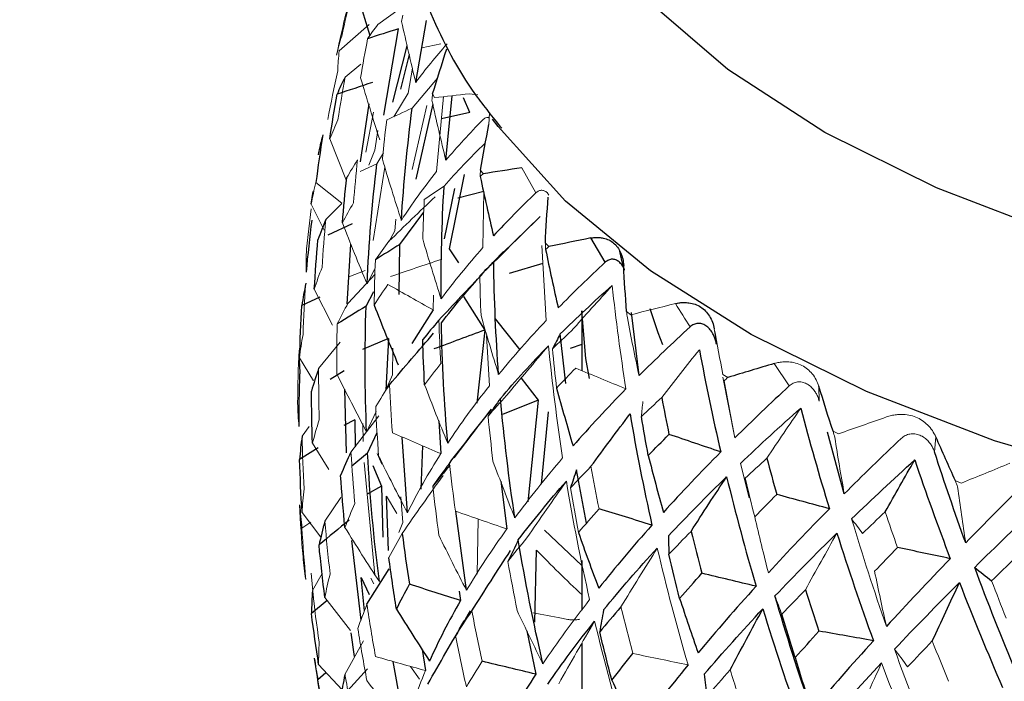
# Paper-space layout '_Trimetric' of a CAD drawing. Header units: millimetres. Extents: x -116 to 78, y -13 to 277.
# Tile 6 of 15: x -27 to -11, y 121 to 132. Entities that reach past the tile are written whole.
import ezdxf

# ---------------------------------------------------------------- set-up
doc = ezdxf.new("R2010")
doc.units = ezdxf.units.MM

psp = doc.layouts.new('_Trimetric')

# ---------------------------------------------------------------- linework, layer by layer
at = {"color": 7, "linetype": 'Continuous', "lineweight": 25}
for p, q in [((-21.536, 132.328), (-21.34, 131.687)), ((-20.607, 130.939), (-20.434, 131.93)), ((-21.115, 130.414), (-20.883, 131.796)), ((-20.973, 130.623), (-20.743, 131.524)), ((-20.711, 131.386), (-20.851, 130.832)), ((-20.126, 129.694), (-20.022, 130.727)), ((-19.741, 130.459), (-19.844, 130.695)), ((-21.49, 129.668), (-21.351, 130.599)), ((-20.335, 130.598), (-20.606, 129.395)), ((-19.741, 130.459), (-20.194, 130.355)), ((-20.065, 128.282), (-19.829, 129.468)), ((-19.988, 129.244), (-20.153, 128.439)), ((-22.277, 128.993), (-22.249, 129.195)), ((-19.518, 129.198), (-19.933, 129.089)), ((-20.859, 128.351), (-20.479, 128.865)), ((-19.23, 128.199), (-18.616, 128.796)), ((-21.622, 128.679), (-22.012, 128.498)), ((-17.577, 128.066), (-17.809, 128.453)), ((-21.701, 127.394), (-21.642, 128.356)), ((-20.871, 127.55), (-20.859, 128.351)), ((-19.92, 128.056), (-20.065, 128.282)), ((-19.202, 128.236), (-19.508, 127.923)), ((-18.573, 128.045), (-19.111, 127.886)), ((-22.142, 127.51), (-22.426, 127.373)), ((-21.4, 127.364), (-21.277, 127.598)), ((-19.844, 127.517), (-19.505, 126.982)), ((-20.329, 127.305), (-20.672, 126.766)), ((-17.95, 127.289), (-17.95, 126.332)), ((-17.037, 126.254), (-17.16, 127.263)), ((-18.937, 126.664), (-19.334, 127.161)), ((-19.505, 126.982), (-19.631, 125.814)), ((-18.206, 126.13), (-18.296, 126.92)), ((-21.042, 126.849), (-21.457, 126.672)), ((-21.042, 126.849), (-21.087, 126.023)), ((-17.95, 126.749), (-18.136, 126.688)), ((-21.751, 126.333), (-21.977, 126.192)), ((-18.921, 126.214), (-18.648, 125.864)), ((-21.715, 125.019), (-21.743, 126.039)), ((-18.648, 125.864), (-19.22, 125.633)), ((-18.648, 125.864), (-18.817, 124.238)), ((-18.594, 124.517), (-18.487, 125.674)), ((-21.582, 125.546), (-21.754, 125.455)), ((-21.582, 125.546), (-21.577, 125.116)), ((-20.237, 125.53), (-20.205, 125.007)), ((-21.377, 125.015), (-21.226, 125.344)), ((-19.623, 125.43), (-20, 124.941)), ((-13.757, 124.365), (-14.023, 125.35)), ((-20.74, 124.063), (-20.823, 125.273)), ((-20.499, 125.133), (-20.526, 124.441)), ((-22.166, 125.102), (-22.463, 124.912)), ((-21.377, 125.015), (-21.626, 124.809)), ((-21.293, 124.818), (-21.155, 124.487)), ((-17.876, 123.897), (-18.035, 124.751)), ((-19.249, 124.568), (-19.15, 123.804)), ((-21.155, 124.487), (-21.382, 124.36)), ((-21.155, 124.487), (-21.132, 123.675)), ((-21.042, 123.462), (-21.073, 124.327)), ((-19.796, 122.824), (-19.965, 124.086)), ((-17.95, 123.22), (-18.551, 123.785)), ((-21.632, 123.619), (-21.483, 122.345)), ((-18.705, 122.312), (-18.677, 123.467)), ((-17.95, 123.301), (-17.95, 122.505)), ((-21.387, 122.6), (-21.032, 123.167)), ((-21.425, 122.498), (-21.48, 123.026)), ((-21.48, 123.026), (-21.35, 122.759)), ((-19.911, 122.808), (-19.89, 122.663)), ((-22.023, 122.66), (-22.273, 122.451)), ((-21.645, 122.146), (-21.591, 121.768)), ((-18.829, 122.178), (-18.686, 121.484)), ((-20.505, 121.88), (-20.451, 121.54)), ((-17.95, 121.978), (-17.95, 119.409)), ((-20.972, 121.687), (-20.776, 120.609)), ((-22.042, 121.504), (-22.171, 121.394))]:
    psp.add_line(p, q, dxfattribs=at)
at = {"color": 144, "linetype": 'Continuous', "lineweight": 18}
for p, q in [((-21.215, 131.862), (-20.871, 132.109)), ((-21.83, 131.441), (-21.351, 131.863)), ((-20.206, 131.555), (-20.51, 131.494)), ((-21.736, 131.024), (-21.485, 131.228)), ((-20.66, 131.169), (-20.728, 130.768)), ((-20.664, 130.527), (-20.259, 131.005)), ((-20.728, 130.768), (-20.957, 130.39)), ((-20.337, 130.755), (-20.307, 130.696)), ((-20.161, 130.712), (-20.274, 129.515)), ((-19.748, 130.757), (-19.614, 130.738)), ((-20.664, 129.545), (-20.431, 130.57)), ((-21.282, 130.462), (-21.403, 129.823)), ((-19.427, 130.455), (-19.437, 130.265)), ((-21.211, 130.171), (-21.262, 129.857)), ((-21.981, 130.035), (-21.715, 129.364)), ((-21.262, 129.857), (-21.355, 129.619)), ((-21.228, 129.638), (-21.121, 129.813)), ((-21.228, 129.638), (-21.497, 129.515)), ((-21.101, 129.583), (-21.29, 128.413)), ((-18.686, 129.174), (-18.911, 129.575)), ((-19.573, 129.535), (-19.53, 129.479)), ((-21.789, 129.007), (-22.203, 129.338)), ((-19.518, 129.198), (-19.534, 128.299)), ((-22.277, 128.92), (-22.354, 128.278)), ((-22.277, 128.993), (-22.073, 128.576)), ((-22.045, 128.75), (-21.789, 129.004)), ((-20.925, 128.754), (-20.942, 128.567)), ((-20.942, 128.567), (-21.035, 128.39)), ((-18.589, 128.335), (-18.521, 127.135)), ((-18.535, 128.37), (-18.479, 128.317)), ((-21.687, 127.413), (-21.255, 127.876)), ((-21.416, 127.934), (-21.674, 127.832)), ((-21.267, 127.947), (-21.386, 127.72)), ((-22.228, 127.633), (-21.94, 127.059)), ((-20.325, 127.539), (-20.329, 127.305)), ((-17.236, 127.277), (-17.169, 127.227)), ((-19.474, 126.897), (-19.43, 126.09)), ((-22.159, 126.369), (-21.813, 126.79)), ((-20.973, 126.693), (-20.977, 126.266)), ((-22.464, 126.538), (-22.239, 126.17)), ((-14.637, 126.089), (-14.875, 126.448)), ((-20.977, 126.266), (-21.087, 126.023)), ((-15.696, 126.271), (-15.617, 126.225)), ((-15.506, 125.259), (-15.697, 126.231)), ((-14.162, 126.083), (-14.157, 125.844)), ((-21.643, 125.031), (-21.196, 125.614)), ((-21.242, 125.681), (-21.392, 125.351)), ((-21.45, 125.487), (-21.447, 125.199)), ((-22.424, 125.287), (-22.313, 125.443)), ((-13.935, 125.365), (-13.847, 125.325)), ((-22.258, 125.172), (-21.996, 124.755)), ((-12.292, 125.275), (-12.314, 125.034)), ((-21.151, 124.837), (-21.224, 125.012)), ((-21.43, 124.866), (-21.259, 123.073)), ((-15.275, 124.302), (-15.415, 124.852)), ((-11.979, 124.573), (-11.882, 124.538)), ((-22.06, 123.927), (-21.806, 124.306)), ((-21.073, 124.327), (-20.908, 124.053)), ((-20.846, 124.316), (-20.815, 123.907)), ((-22.424, 124.068), (-22.123, 123.67)), ((-22.282, 123.912), (-22.426, 123.817)), ((-20.815, 123.907), (-20.878, 123.748)), ((-19.627, 123.08), (-19.607, 123.962)), ((-22.277, 123.098), (-22.234, 122.637)), ((-22.258, 122.821), (-22.102, 123.091)), ((-21.277, 122.926), (-21.323, 123.018)), ((-22.06, 122.708), (-21.65, 122.181)), ((-21.739, 121.477), (-21.444, 122.018)), ((-22.159, 121.637), (-21.784, 121.234)), ((-20.69, 121.608), (-20.548, 121.401))]:
    psp.add_line(p, q, dxfattribs=at)
at = {"color": 8, "linetype": 'Continuous', "lineweight": 25, "flags": 128}
psp.add_lwpolyline([(-0.919, 126.944), (-3.388, 127.089), (-5.8, 127.399), (-8.112, 127.869), (-10.285, 128.49), (-12.282, 129.252), (-14.069, 130.141), (-15.616, 131.144), (-16.895, 132.241), (-17.885, 133.415), (-18.569, 134.646), (-18.935, 135.912), (-18.978, 137.192), (-18.695, 138.463), (-18.093, 139.705), (-17.181, 140.896), (-15.976, 142.015), (-14.497, 143.044), (-12.769, 143.964), (-11.5, 144.508)], dxfattribs=at)
at = {"color": 7, "linetype": 'Continuous', "lineweight": 25, "flags": 128}
for points in [[(19.707, 130.83), (18.882, 129.737), (17.687, 128.576), (16.223, 127.498), (14.514, 126.522), (12.585, 125.661), (10.465, 124.929), (8.186, 124.337), (5.783, 123.893), (3.293, 123.604), (0.753, 123.476), (-1.799, 123.509), (-4.324, 123.704), (-6.783, 124.056), (-9.139, 124.562), (-11.356, 125.213), (-13.402, 126), (-15.244, 126.91), (-16.855, 127.929), (-18.211, 129.043), (-19.291, 130.235), (-19.38, 130.354)], [(-17.827, 126.207), (-17.889, 126.526), (-17.95, 127.289)], [(-16.655, 126.747), (-16.733, 126.94), (-16.861, 127.322)]]:
    psp.add_lwpolyline(points, dxfattribs=at)
at = {"color": 7, "linetype": 'Continuous', "lineweight": 25}
for points, knots in [([(11.5, 208.463), (11.496, 209.355), (11.485, 211.956), (11.356, 216.173), (11.065, 221.069), (10.625, 225.834), (10.033, 230.463), (9.287, 234.947), (8.382, 239.277), (7.313, 243.445), (6.076, 247.44), (4.666, 251.247), (3.08, 254.849), (1.319, 258.225), (-0.612, 261.351), (-2.704, 264.208), (-4.943, 266.777), (-7.31, 269.047), (-9.789, 271.015), (-12.364, 272.682), (-15.022, 274.052), (-17.749, 275.129), (-20.536, 275.921), (-23.372, 276.43), (-26.247, 276.662), (-29.154, 276.619), (-32.092, 276.302), (-35.062, 275.712), (-38.063, 274.844), (-41.097, 273.691), (-44.161, 272.248), (-47.249, 270.511), (-50.351, 268.48), (-53.451, 266.161), (-56.536, 263.564), (-59.592, 260.705), (-62.605, 257.6), (-65.569, 254.264), (-68.478, 250.712), (-71.327, 246.955), (-74.115, 243.004), (-76.838, 238.869), (-79.495, 234.559), (-82.081, 230.085), (-84.594, 225.456), (-87.03, 220.682), (-89.386, 215.773), (-91.658, 210.741), (-93.843, 205.596), (-95.936, 200.348), (-97.934, 195.01), (-99.833, 189.594), (-101.629, 184.11), (-103.318, 178.571), (-104.897, 172.99), (-106.363, 167.378), (-107.712, 161.748), (-108.942, 156.112), (-110.049, 150.483), (-111.03, 144.873), (-111.883, 139.294), (-112.607, 133.758), (-113.197, 128.276), (-113.654, 122.859), (-113.971, 117.521), (-114.145, 112.646), (-114.164, 109.593), (-114.173, 108.251)], [0, 0, 0, 0, 0.008357, 0.024351, 0.040391, 0.056493, 0.072663, 0.088907, 0.105229, 0.121625, 0.138087, 0.15459, 0.171076, 0.187465, 0.203656, 0.219542, 0.235026, 0.250055, 0.264621, 0.278764, 0.292556, 0.306084, 0.319448, 0.332747, 0.346051, 0.359456, 0.373056, 0.386937, 0.401173, 0.415815, 0.430883, 0.446361, 0.462191, 0.47829, 0.494564, 0.510925, 0.5273, 0.543641, 0.559927, 0.576147, 0.592301, 0.608391, 0.624421, 0.640397, 0.656326, 0.672213, 0.688063, 0.703882, 0.719674, 0.735444, 0.751196, 0.766933, 0.782659, 0.798378, 0.814093, 0.829806, 0.845521, 0.861239, 0.876965, 0.892701, 0.908451, 0.924219, 0.940008, 0.955823, 0.971669, 0.98755, 1, 1, 1, 1]), ([(-91.173, 108.251), (-91.17, 109.039), (-91.16, 111.315), (-91.049, 115.186), (-90.801, 119.894), (-90.426, 124.72), (-89.927, 129.647), (-89.304, 134.66), (-88.558, 139.744), (-87.69, 144.882), (-86.702, 150.059), (-85.597, 155.259), (-84.379, 160.467), (-83.049, 165.666), (-81.613, 170.84), (-80.074, 175.975), (-78.437, 181.054), (-76.708, 186.063), (-74.892, 190.986), (-72.995, 195.808), (-71.023, 200.514), (-68.983, 205.092), (-66.883, 209.526), (-64.729, 213.803), (-62.53, 217.911), (-60.294, 221.836), (-58.031, 225.567), (-55.751, 229.092), (-53.462, 232.401), (-51.176, 235.484), (-48.905, 238.332), (-46.661, 240.938), (-44.456, 243.296), (-42.304, 245.402), (-40.219, 247.254), (-38.215, 248.852), (-36.308, 250.2), (-34.51, 251.303), (-32.837, 252.172), (-31.301, 252.821), (-29.909, 253.269), (-28.66, 253.537), (-27.543, 253.649), (-26.52, 253.621), (-25.516, 253.444), (-24.56, 253.103), (-23.584, 252.56), (-22.669, 251.883), (-21.711, 250.994), (-20.707, 249.855), (-19.669, 248.432), (-18.647, 246.765), (-17.652, 244.847), (-16.695, 242.675), (-15.787, 240.25), (-14.942, 237.575), (-14.17, 234.655), (-13.48, 231.498), (-12.881, 228.111), (-12.381, 224.505), (-11.985, 220.693), (-11.702, 216.683), (-11.531, 212.609), (-11.51, 209.809), (-11.5, 208.463)], [0, 0, 0, 0, 0.008581, 0.024786, 0.041032, 0.057322, 0.073651, 0.090014, 0.106404, 0.122817, 0.13925, 0.155697, 0.172155, 0.188621, 0.20509, 0.221558, 0.238022, 0.254477, 0.27092, 0.287347, 0.303753, 0.320135, 0.336488, 0.352806, 0.369085, 0.385317, 0.401497, 0.417617, 0.43367, 0.449649, 0.465546, 0.481352, 0.497063, 0.512674, 0.528184, 0.5436, 0.558935, 0.574221, 0.589502, 0.604839, 0.620349, 0.636224, 0.652781, 0.67057, 0.690638, 0.714867, 0.733133, 0.749702, 0.765277, 0.781797, 0.797659, 0.813182, 0.828561, 0.843906, 0.859268, 0.874687, 0.890189, 0.905785, 0.921477, 0.937265, 0.953144, 0.969106, 0.985144, 1, 1, 1, 1]), ([(-11.5, 144.907), (-11.754, 144.822), (-12.707, 144.502), (-14.2, 143.807), (-15.948, 142.826), (-17.478, 141.708), (-18.773, 140.471), (-19.797, 139.13), (-20.524, 137.714), (-20.939, 136.259), (-21.045, 134.807), (-20.863, 133.387), (-20.394, 132.024), (-19.846, 130.957), (-19.377, 130.384), (-19.233, 130.208)], [0, 0, 0, 0, 0.032048, 0.120559, 0.209577, 0.29905, 0.388541, 0.47707, 0.563379, 0.646615, 0.727054, 0.805985, 0.884759, 0.964817, 1, 1, 1, 1]), ([(-17.809, 128.453), (-17.787, 128.456), (-17.741, 128.464), (-17.674, 128.463), (-17.599, 128.452), (-17.519, 128.426), (-17.442, 128.376), (-17.378, 128.308), (-17.329, 128.222), (-17.295, 128.124), (-17.287, 128.049), (-17.283, 128.012)], [0, 0, 0, 0, 0.081752, 0.164931, 0.250654, 0.376507, 0.500448, 0.624254, 0.749972, 0.877224, 1, 1, 1, 1]), ([(-17.278, 127.965), (-17.287, 128), (-17.312, 128.097), (-17.335, 128.2), (-17.349, 128.265)], [0, 0, 0, 0, 0.366579, 1, 1, 1, 1]), ([(-17.266, 127.943), (-17.267, 127.944), (-17.277, 127.974), (-17.307, 128.02), (-17.355, 128.074), (-17.409, 128.107), (-17.467, 128.117), (-17.524, 128.106), (-17.559, 128.079), (-17.577, 128.066)], [0, 0, 0, 0, 0.007393, 0.172301, 0.337928, 0.503696, 0.668881, 0.835283, 1, 1, 1, 1]), ([(-16.457, 127.405), (-16.433, 127.41), (-16.384, 127.421), (-16.312, 127.424), (-16.229, 127.418), (-16.139, 127.397), (-16.05, 127.352), (-15.972, 127.288), (-15.909, 127.206), (-15.86, 127.11), (-15.843, 127.036), (-15.834, 127)], [0, 0, 0, 0, 0.081752, 0.164931, 0.250654, 0.376507, 0.500448, 0.624254, 0.749972, 0.877224, 1, 1, 1, 1]), ([(-15.8, 126.759), (-15.804, 126.78), (-15.813, 126.822), (-15.835, 126.881), (-15.866, 126.944), (-15.911, 127.005), (-15.969, 127.055), (-16.033, 127.085), (-16.099, 127.091), (-16.164, 127.077), (-16.202, 127.047), (-16.221, 127.033)], [0, 0, 0, 0, 0.083196, 0.165851, 0.250211, 0.374779, 0.499889, 0.625105, 0.749882, 0.875577, 1, 1, 1, 1])]:
    psp.add_open_spline(points, degree=3, knots=knots, dxfattribs=at)
at = {"color": 144, "linetype": 'Continuous', "lineweight": 18}
for points in [[(-21.631, 132.35), (-21.687, 132.125), (-21.74, 131.901), (-21.79, 131.676)], [(-21.874, 131.375), (-21.823, 131.611), (-21.769, 131.847), (-21.711, 132.082)], [(-20.833, 131.912), (-20.827, 131.946), (-20.821, 131.979), (-20.815, 132.013)], [(-20.833, 131.912), (-20.761, 131.587), (-20.686, 131.262), (-20.607, 130.939)], [(-21.215, 131.862), (-21.271, 131.788), (-21.324, 131.713), (-21.376, 131.637)], [(-21.874, 131.375), (-21.849, 131.476), (-21.822, 131.576), (-21.79, 131.676)], [(-21.489, 131.013), (-21.454, 131.221), (-21.416, 131.429), (-21.376, 131.637)], [(-21.83, 131.441), (-21.842, 131.337), (-21.85, 131.231), (-21.854, 131.125)], [(-20.106, 131.554), (-20.287, 131.352), (-20.454, 131.147), (-20.607, 130.939)], [(-22.012, 130.347), (-21.963, 130.607), (-21.911, 130.867), (-21.854, 131.125)], [(-21.736, 131.024), (-21.777, 130.797), (-21.815, 130.569), (-21.85, 130.342)], [(-21.489, 131.013), (-21.39, 130.681), (-21.288, 130.349), (-21.181, 130.019)], [(-20.348, 130.654), (-20.344, 130.687), (-20.34, 130.721), (-20.337, 130.755)], [(-20.348, 130.654), (-20.277, 130.332), (-20.204, 130.013), (-20.126, 129.694)], [(-19.748, 130.757), (-19.936, 130.736), (-20.123, 130.716), (-20.307, 130.696)], [(-20.664, 130.527), (-20.8, 130.465), (-20.936, 130.403), (-21.071, 130.34)], [(-21.981, 130.035), (-21.94, 130.138), (-21.897, 130.24), (-21.85, 130.342)], [(-21.14, 129.71), (-21.12, 129.92), (-21.097, 130.13), (-21.071, 130.34)], [(-19.533, 130.342), (-19.745, 130.128), (-19.942, 129.912), (-20.126, 129.694)], [(-20.154, 129.279), (-19.954, 129.509), (-19.737, 129.737), (-19.504, 129.961)], [(-21.537, 129.701), (-21.598, 129.607), (-21.655, 129.513), (-21.71, 129.418)], [(-21.537, 129.701), (-21.561, 129.472), (-21.583, 129.243), (-21.602, 129.014)], [(-21.14, 129.71), (-21.043, 129.384), (-20.942, 129.058), (-20.837, 128.735)], [(-20.274, 129.515), (-20.481, 129.257), (-20.669, 128.997), (-20.837, 128.735)], [(-19.576, 129.433), (-19.575, 129.467), (-19.574, 129.501), (-19.573, 129.535)], [(-19.576, 129.433), (-19.561, 129.448), (-19.546, 129.464), (-19.53, 129.479)], [(-22.277, 128.993), (-22.256, 129.109), (-22.232, 129.224), (-22.203, 129.338)], [(-20.154, 129.279), (-20.26, 129.21), (-20.366, 129.14), (-20.471, 129.07)], [(-21.035, 128.4), (-20.791, 128.639), (-20.545, 128.876), (-20.297, 129.111)], [(-20.495, 128.438), (-20.49, 128.648), (-20.481, 128.859), (-20.471, 129.07)], [(-21.779, 128.697), (-21.723, 128.803), (-21.664, 128.909), (-21.602, 129.014)], [(-22.045, 128.75), (-22.068, 128.495), (-22.088, 128.239), (-22.104, 127.984)], [(-19.313, 128.11), (-19.082, 128.34), (-18.85, 128.569), (-18.616, 128.796)], [(-21.779, 128.697), (-21.652, 128.37), (-21.521, 128.044), (-21.386, 127.72)], [(-20.495, 128.438), (-20.401, 128.117), (-20.303, 127.798), (-20.201, 127.48)], [(-22.355, 127.908), (-22.359, 128.032), (-22.358, 128.156), (-22.354, 128.278)], [(-21.035, 128.4), (-21.11, 128.302), (-21.182, 128.204), (-21.252, 128.105)], [(-19.534, 128.299), (-19.776, 128.027), (-19.998, 127.754), (-20.201, 127.48)], [(-18.53, 128.269), (-18.532, 128.303), (-18.533, 128.337), (-18.535, 128.37)], [(-18.53, 128.269), (-18.513, 128.285), (-18.496, 128.301), (-18.479, 128.317)], [(-22.228, 127.633), (-22.191, 127.75), (-22.15, 127.867), (-22.104, 127.984)], [(-21.271, 127.382), (-21.268, 127.623), (-21.261, 127.864), (-21.252, 128.105)], [(-20.206, 128.109), (-20.474, 128.019), (-20.741, 127.929), (-21.009, 127.838)], [(-19.313, 128.11), (-19.405, 128.023), (-19.495, 127.934), (-19.583, 127.846)], [(-20.238, 127.139), (-20.003, 127.392), (-19.766, 127.643), (-19.527, 127.893)], [(-19.563, 127.213), (-19.572, 127.424), (-19.579, 127.635), (-19.583, 127.846)], [(-22.365, 127.73), (-22.384, 127.457), (-22.399, 127.184), (-22.409, 126.91)], [(-21.271, 127.382), (-21.201, 127.491), (-21.128, 127.601), (-21.051, 127.71)], [(-20.329, 127.305), (-20.57, 127.44), (-20.811, 127.575), (-21.051, 127.71)], [(-18.121, 126.966), (-17.904, 127.21), (-17.686, 127.452), (-17.467, 127.693)], [(-17.467, 127.693), (-17.407, 127.142), (-17.334, 126.592), (-17.247, 126.042)], [(-21.687, 127.413), (-21.749, 127.302), (-21.808, 127.19), (-21.862, 127.079)], [(-16.457, 127.405), (-16.696, 127.345), (-16.933, 127.286), (-17.169, 127.227)], [(-16.457, 127.405), (-16.378, 127.281), (-16.3, 127.156), (-16.221, 127.033)], [(-19.563, 127.213), (-19.473, 126.898), (-19.379, 126.585), (-19.282, 126.273)], [(-17.224, 127.176), (-17.228, 127.21), (-17.232, 127.243), (-17.236, 127.277)], [(-17.224, 127.176), (-17.165, 126.867), (-17.103, 126.559), (-17.037, 126.254)], [(-21.868, 126.285), (-21.87, 126.55), (-21.868, 126.814), (-21.862, 127.079)], [(-20.238, 127.139), (-20.229, 126.909), (-20.219, 126.679), (-20.205, 126.449)], [(-18.521, 127.135), (-18.792, 126.848), (-19.046, 126.561), (-19.282, 126.273)], [(-16.221, 127.033), (-16.505, 126.773), (-16.777, 126.513), (-17.037, 126.254)], [(-22.464, 126.538), (-22.45, 126.663), (-22.432, 126.787), (-22.409, 126.91)], [(-18.121, 126.966), (-18.223, 126.872), (-18.323, 126.778), (-18.421, 126.684)], [(-15.696, 126.271), (-15.745, 126.514), (-15.791, 126.757), (-15.834, 127)], [(-15.8, 126.759), (-15.812, 126.839), (-15.823, 126.92), (-15.834, 127)], [(-19.156, 125.935), (-18.934, 126.202), (-18.71, 126.467), (-18.484, 126.732)], [(-18.484, 126.732), (-18.426, 126.133), (-18.351, 125.535), (-18.259, 124.938)], [(-22.472, 126.659), (-22.484, 126.378), (-22.492, 126.097), (-22.495, 125.815)], [(-18.355, 126.054), (-18.379, 126.264), (-18.401, 126.474), (-18.421, 126.684)], [(-16.675, 125.903), (-16.475, 126.159), (-16.275, 126.414), (-16.073, 126.668)], [(-20.465, 126.106), (-20.381, 126.22), (-20.295, 126.335), (-20.205, 126.449)], [(-22.159, 126.369), (-22.16, 126.096), (-22.157, 125.822), (-22.15, 125.548)], [(-21.868, 126.285), (-21.714, 125.972), (-21.555, 125.66), (-21.392, 125.351)], [(-18.355, 126.054), (-18.255, 126.16), (-18.153, 126.267), (-18.049, 126.373)], [(-17.247, 126.042), (-17.514, 126.153), (-17.782, 126.263), (-18.049, 126.373)], [(-21.025, 126.108), (-21.103, 125.992), (-21.177, 125.876), (-21.247, 125.761)], [(-21.025, 126.108), (-21.014, 125.852), (-21, 125.596), (-20.981, 125.341)], [(-20.465, 126.106), (-20.346, 125.794), (-20.223, 125.483), (-20.096, 125.175)], [(-19.43, 126.09), (-19.673, 125.784), (-19.895, 125.479), (-20.096, 125.175)], [(-15.676, 126.17), (-15.657, 126.189), (-15.637, 126.207), (-15.617, 126.225)], [(-15.676, 126.17), (-15.622, 125.864), (-15.566, 125.561), (-15.506, 125.259)], [(-19.156, 125.935), (-19.257, 125.826), (-19.355, 125.717), (-19.45, 125.608)], [(-22.472, 125.44), (-22.484, 125.565), (-22.492, 125.689), (-22.495, 125.815)], [(-21.201, 124.969), (-21.22, 125.233), (-21.235, 125.497), (-21.247, 125.761)], [(-16.675, 125.903), (-16.785, 125.802), (-16.893, 125.702), (-17, 125.601)], [(-16.975, 125.842), (-16.984, 125.763), (-16.992, 125.682), (-17, 125.601)], [(-19.372, 124.888), (-19.401, 125.128), (-19.427, 125.368), (-19.45, 125.608)], [(-15.415, 124.852), (-15.107, 125.146), (-14.787, 125.44), (-14.453, 125.735)], [(-14.994, 124.935), (-14.815, 125.203), (-14.634, 125.469), (-14.453, 125.735)], [(-22.258, 125.172), (-22.226, 125.297), (-22.19, 125.423), (-22.15, 125.548)], [(-13.083, 125.593), (-13.338, 125.503), (-13.593, 125.413), (-13.847, 125.325)], [(-22.424, 125.287), (-22.418, 125.006), (-22.407, 124.725), (-22.392, 124.443)], [(-20.205, 125.007), (-20.464, 125.118), (-20.723, 125.23), (-20.981, 125.341)], [(-13.908, 125.266), (-13.917, 125.299), (-13.926, 125.332), (-13.935, 125.365)], [(-13.908, 125.266), (-13.861, 124.963), (-13.81, 124.663), (-13.757, 124.365)], [(-12.848, 125.249), (-13.161, 124.953), (-13.464, 124.658), (-13.757, 124.365)], [(-21.643, 125.031), (-21.626, 124.758), (-21.605, 124.484), (-21.58, 124.212)], [(-20.205, 125.007), (-20.407, 124.69), (-20.585, 124.375), (-20.74, 124.063)], [(-21.201, 124.969), (-21.051, 124.665), (-20.897, 124.363), (-20.74, 124.063)], [(-20.069, 124.852), (-20.16, 124.731), (-20.248, 124.61), (-20.333, 124.49)], [(-20.069, 124.852), (-20.04, 124.597), (-20.008, 124.343), (-19.973, 124.089)], [(-19.372, 124.888), (-19.259, 124.583), (-19.143, 124.28), (-19.022, 123.979)], [(-18.259, 124.938), (-18.533, 124.616), (-18.788, 124.297), (-19.022, 123.979)], [(-14.994, 124.935), (-15.111, 124.828), (-15.226, 124.72), (-15.34, 124.613)], [(-11.108, 124.854), (-11.366, 124.748), (-11.624, 124.643), (-11.882, 124.538)], [(-20.823, 123.733), (-20.608, 124.043), (-20.391, 124.352), (-20.171, 124.658)], [(-17.806, 124.805), (-17.917, 124.69), (-18.026, 124.574), (-18.132, 124.46)], [(-17.806, 124.805), (-17.765, 124.578), (-17.723, 124.351), (-17.677, 124.125)], [(-18.83, 123.663), (-18.622, 123.965), (-18.411, 124.267), (-18.199, 124.567)], [(-18.199, 124.567), (-18.094, 123.933), (-17.969, 123.302), (-17.827, 122.674)], [(-15.188, 123.997), (-15.24, 124.201), (-15.291, 124.407), (-15.34, 124.613)], [(-11.945, 124.476), (-11.956, 124.508), (-11.968, 124.54), (-11.979, 124.573)], [(-10.879, 124.524), (-11.199, 124.209), (-11.511, 123.895), (-11.816, 123.583)], [(-22.424, 124.068), (-22.418, 124.192), (-22.407, 124.317), (-22.392, 124.443)], [(-20.236, 123.702), (-20.272, 123.964), (-20.304, 124.227), (-20.333, 124.49)], [(-18.006, 123.746), (-18.051, 123.983), (-18.093, 124.221), (-18.132, 124.46)], [(-11.945, 124.476), (-11.904, 124.176), (-11.861, 123.878), (-11.816, 123.583)], [(-22.464, 124.188), (-22.45, 123.91), (-22.432, 123.632), (-22.409, 123.355)], [(-21.739, 123.827), (-21.69, 123.955), (-21.637, 124.083), (-21.58, 124.212)], [(-19.15, 123.804), (-19.425, 123.899), (-19.699, 123.994), (-19.973, 124.089)], [(-18.006, 123.746), (-17.899, 123.872), (-17.79, 123.998), (-17.677, 124.125)], [(-13.103, 124.076), (-13.225, 123.961), (-13.346, 123.847), (-13.465, 123.733)], [(-13.103, 124.076), (-13.039, 123.886), (-12.973, 123.697), (-12.906, 123.508)], [(-22.06, 123.927), (-22.036, 123.647), (-22.008, 123.367), (-21.975, 123.087)], [(-15.188, 123.997), (-15.118, 123.696), (-15.045, 123.398), (-14.97, 123.103)], [(-13.082, 122.246), (-13.28, 122.815), (-13.466, 123.388), (-13.639, 123.964)], [(-13.639, 123.964), (-13.582, 123.888), (-13.524, 123.81), (-13.465, 123.733)], [(-22.365, 122.998), (-22.389, 123.271), (-22.41, 123.544), (-22.426, 123.817)], [(-21.739, 123.827), (-21.559, 123.536), (-21.376, 123.248), (-21.188, 122.963)], [(-20.823, 123.733), (-20.898, 123.605), (-20.969, 123.477), (-21.036, 123.35)], [(-19.15, 123.804), (-19.388, 123.474), (-19.603, 123.147), (-19.796, 122.824)], [(-14.864, 122.733), (-14.549, 123.065), (-14.218, 123.399), (-13.874, 123.736)], [(-14.378, 122.831), (-14.211, 123.134), (-14.043, 123.436), (-13.874, 123.736)], [(-20.236, 123.702), (-20.093, 123.407), (-19.946, 123.114), (-19.796, 122.824)], [(-18.83, 123.663), (-18.935, 123.536), (-19.036, 123.41), (-19.134, 123.284)], [(-18.677, 123.467), (-18.446, 123.227), (-18.202, 122.988), (-17.946, 122.75)], [(-17.327, 122.557), (-17.135, 122.873), (-16.942, 123.186), (-16.746, 123.499)], [(-16.746, 123.499), (-16.599, 122.873), (-16.434, 122.25), (-16.253, 121.632)], [(-13.272, 123.127), (-13.152, 123.253), (-13.03, 123.38), (-12.906, 123.508)], [(-22.365, 122.998), (-22.384, 123.116), (-22.399, 123.235), (-22.409, 123.355)], [(-18.987, 122.503), (-19.039, 122.763), (-19.088, 123.023), (-19.134, 123.284)], [(-11.028, 123.338), (-11.154, 123.216), (-11.278, 123.094), (-11.401, 122.973)], [(-22.06, 122.708), (-22.036, 122.833), (-22.008, 122.96), (-21.975, 123.087)], [(-13.272, 123.127), (-13.211, 122.83), (-13.148, 122.537), (-13.082, 122.246)], [(-11.171, 122.38), (-11.248, 122.576), (-11.325, 122.774), (-11.401, 122.973)], [(-22.258, 122.821), (-22.226, 122.544), (-22.19, 122.268), (-22.15, 121.993)], [(-14.378, 122.831), (-14.506, 122.7), (-14.632, 122.571), (-14.755, 122.442)], [(-17.827, 122.674), (-18.097, 122.328), (-18.346, 121.987), (-18.574, 121.651)], [(-14.864, 122.733), (-14.829, 122.636), (-14.792, 122.539), (-14.755, 122.442)], [(-21.387, 122.6), (-21.44, 122.47), (-21.488, 122.341), (-21.532, 122.213)], [(-21.387, 122.6), (-21.345, 122.321), (-21.3, 122.043), (-21.25, 121.766)], [(-19.71, 122.494), (-19.8, 122.361), (-19.887, 122.229), (-19.969, 122.097)], [(-19.71, 122.494), (-19.658, 122.225), (-19.603, 121.957), (-19.544, 121.689)], [(-18.987, 122.503), (-18.853, 122.217), (-18.715, 121.933), (-18.574, 121.651)], [(-17.327, 122.557), (-17.265, 122.308), (-17.201, 122.06), (-17.134, 121.813)], [(-18.321, 121.331), (-18.132, 121.666), (-17.941, 122), (-17.747, 122.332)], [(-17.747, 122.332), (-17.591, 121.678), (-17.415, 121.03), (-17.22, 120.386)], [(-21.387, 121.38), (-21.44, 121.656), (-21.488, 121.934), (-21.532, 122.213)], [(-22.159, 121.637), (-22.16, 121.755), (-22.157, 121.873), (-22.15, 121.993)], [(-19.797, 121.279), (-19.859, 121.551), (-19.916, 121.824), (-19.969, 122.097)], [(-12.349, 122.014), (-12.482, 121.876), (-12.614, 121.738), (-12.744, 121.602)], [(-12.349, 122.014), (-12.264, 121.798), (-12.178, 121.583), (-12.091, 121.37)], [(-12.262, 120.086), (-12.506, 120.679), (-12.737, 121.278), (-12.954, 121.883)], [(-12.954, 121.883), (-12.884, 121.789), (-12.814, 121.696), (-12.744, 121.602)], [(-22.228, 121.738), (-22.191, 121.476), (-22.15, 121.214), (-22.104, 120.953)], [(-20.451, 121.54), (-20.717, 121.615), (-20.984, 121.69), (-21.25, 121.766)], [(-19.797, 121.279), (-19.717, 121.415), (-19.632, 121.551), (-19.544, 121.689)], [(-16.253, 121.632), (-16.546, 121.692), (-16.84, 121.753), (-17.134, 121.813)], [(-20.776, 120.609), (-20.692, 120.913), (-20.584, 121.223), (-20.451, 121.54)], [(-15.581, 121.552), (-15.707, 121.411), (-15.83, 121.271), (-15.951, 121.131)], [(-15.581, 121.552), (-15.503, 121.307), (-15.424, 121.063), (-15.342, 120.82)], [(-13.616, 120.659), (-13.465, 120.995), (-13.313, 121.33), (-13.16, 121.664)], [(-13.16, 121.664), (-12.934, 121.061), (-12.696, 120.463), (-12.446, 119.872)], [(-21.739, 121.477), (-21.69, 121.202), (-21.637, 120.928), (-21.58, 120.656)], [(-21.387, 121.38), (-21.187, 121.12), (-20.983, 120.863), (-20.776, 120.609)]]:
    psp.add_open_spline(points, degree=3, dxfattribs=at)
at = {"color": 7, "linetype": 'Continuous', "lineweight": 25}
for points in [[(-20.883, 131.796), (-21.048, 131.744), (-21.212, 131.691), (-21.376, 131.637)], [(-20.337, 130.755), (-20.264, 130.996), (-20.189, 131.235), (-20.111, 131.474)], [(-21.736, 131.024), (-21.782, 130.933), (-21.825, 130.842), (-21.864, 130.75)], [(-21.3, 130.938), (-21.488, 130.876), (-21.676, 130.813), (-21.864, 130.75)], [(-21.981, 130.035), (-21.945, 130.274), (-21.906, 130.512), (-21.864, 130.75)], [(-20.837, 128.735), (-20.799, 129.334), (-20.741, 129.932), (-20.664, 130.527)], [(-19.573, 129.535), (-19.531, 129.779), (-19.485, 130.023), (-19.437, 130.265)], [(-22.093, 130.099), (-22.133, 129.846), (-22.17, 129.592), (-22.203, 129.338)], [(-22.093, 130.099), (-22.121, 129.993), (-22.147, 129.887), (-22.168, 129.78)], [(-21.386, 127.72), (-21.356, 128.361), (-21.304, 129.001), (-21.228, 129.638)], [(-18.911, 129.575), (-19.12, 129.542), (-19.326, 129.51), (-19.53, 129.479)], [(-21.779, 128.697), (-21.759, 128.938), (-21.736, 129.178), (-21.71, 129.418)], [(-19.576, 129.433), (-19.509, 129.116), (-19.438, 128.801), (-19.364, 128.487)], [(-20.201, 127.48), (-20.205, 128.081), (-20.189, 128.681), (-20.154, 129.279)], [(-18.686, 129.174), (-18.925, 128.946), (-19.151, 128.717), (-19.364, 128.487)], [(-18.535, 128.37), (-18.523, 128.616), (-18.508, 128.861), (-18.49, 129.106)], [(-22.045, 128.75), (-22.09, 128.642), (-22.132, 128.533), (-22.171, 128.424)], [(-22.355, 127.908), (-22.329, 128.186), (-22.298, 128.463), (-22.264, 128.739)], [(-17.809, 128.453), (-18.034, 128.407), (-18.258, 128.362), (-18.479, 128.317)], [(-22.228, 127.633), (-22.213, 127.897), (-22.194, 128.161), (-22.171, 128.424)], [(-20.859, 128.351), (-20.99, 128.27), (-21.121, 128.188), (-21.252, 128.105)], [(-18.53, 128.269), (-18.467, 127.956), (-18.4, 127.644), (-18.329, 127.335)], [(-19.361, 128.071), (-19.436, 127.997), (-19.51, 127.922), (-19.583, 127.846)], [(-19.282, 126.273), (-19.326, 126.873), (-19.353, 127.472), (-19.361, 128.071)], [(-17.577, 128.066), (-17.84, 127.823), (-18.091, 127.579), (-18.329, 127.335)], [(-17.236, 127.277), (-17.255, 127.523), (-17.271, 127.768), (-17.283, 128.012)], [(-20.197, 127.097), (-19.993, 127.364), (-19.77, 127.629), (-19.527, 127.893)], [(-22.365, 127.73), (-22.389, 127.612), (-22.41, 127.493), (-22.426, 127.373)], [(-18.296, 126.92), (-18.035, 127.179), (-17.759, 127.436), (-17.467, 127.693)], [(-22.464, 126.538), (-22.455, 126.817), (-22.443, 127.096), (-22.426, 127.373)], [(-21.4, 127.364), (-21.555, 127.27), (-21.709, 127.174), (-21.862, 127.079)], [(-21.392, 125.351), (-21.42, 126.022), (-21.423, 126.693), (-21.4, 127.364)], [(-21.271, 127.382), (-21.148, 127.062), (-21.02, 126.744), (-20.888, 126.428)], [(-20.238, 127.139), (-20.326, 127.036), (-20.412, 126.932), (-20.495, 126.829)], [(-20.096, 125.175), (-20.151, 125.815), (-20.185, 126.456), (-20.197, 127.097)], [(-21.025, 126.108), (-20.793, 126.383), (-20.558, 126.658), (-20.321, 126.93)], [(-19.505, 126.982), (-19.775, 126.882), (-20.045, 126.781), (-20.315, 126.681)], [(-18.296, 126.92), (-18.338, 126.842), (-18.38, 126.763), (-18.421, 126.684)], [(-20.465, 126.106), (-20.478, 126.347), (-20.488, 126.588), (-20.495, 126.829)], [(-19.251, 125.891), (-19.014, 126.172), (-18.758, 126.452), (-18.484, 126.732)], [(-22.472, 126.659), (-22.472, 126.535), (-22.467, 126.41), (-22.458, 126.285)], [(-16.073, 126.668), (-15.971, 126.122), (-15.858, 125.578), (-15.731, 125.034)], [(-14.875, 126.448), (-15.123, 126.373), (-15.371, 126.299), (-15.617, 126.225)], [(-22.472, 125.44), (-22.472, 125.721), (-22.467, 126.003), (-22.458, 126.285)], [(-22.159, 126.369), (-22.201, 126.249), (-22.239, 126.128), (-22.273, 126.007)], [(-14.637, 126.089), (-14.938, 125.812), (-15.227, 125.535), (-15.506, 125.259)], [(-13.935, 125.365), (-14.014, 125.604), (-14.089, 125.844), (-14.162, 126.083)], [(-22.258, 125.172), (-22.267, 125.45), (-22.272, 125.729), (-22.273, 126.007)], [(-18.355, 126.054), (-18.271, 125.745), (-18.183, 125.437), (-18.092, 125.131)], [(-17.247, 126.042), (-17.546, 125.737), (-17.827, 125.434), (-18.092, 125.131)], [(-19.251, 125.891), (-19.318, 125.797), (-19.384, 125.703), (-19.45, 125.608)], [(-19.022, 123.979), (-19.119, 124.615), (-19.195, 125.252), (-19.251, 125.891)], [(-16.675, 125.903), (-16.638, 125.707), (-16.599, 125.511), (-16.559, 125.315)], [(-20.069, 124.852), (-19.847, 125.141), (-19.623, 125.429), (-19.396, 125.716)], [(-17.806, 124.805), (-17.599, 125.085), (-17.391, 125.364), (-17.181, 125.642)], [(-17.181, 125.642), (-17.08, 125.048), (-16.963, 124.456), (-16.831, 123.866)], [(-14.453, 125.735), (-14.311, 125.197), (-14.158, 124.66), (-13.995, 124.126)], [(-16.89, 124.977), (-16.928, 125.185), (-16.965, 125.393), (-17, 125.601)], [(-22.424, 125.287), (-22.441, 125.162), (-22.454, 125.037), (-22.463, 124.912)], [(-16.89, 124.977), (-16.782, 125.089), (-16.672, 125.202), (-16.559, 125.315)], [(-15.731, 125.034), (-16.007, 125.128), (-16.283, 125.222), (-16.559, 125.315)], [(-11.979, 124.573), (-12.086, 124.807), (-12.19, 125.041), (-12.292, 125.275)], [(-21.643, 125.031), (-21.702, 124.907), (-21.757, 124.783), (-21.808, 124.66)], [(-21.188, 122.963), (-21.277, 123.645), (-21.34, 124.329), (-21.377, 125.015)], [(-16.89, 124.977), (-16.812, 124.672), (-16.732, 124.37), (-16.648, 124.069)], [(-15.731, 125.034), (-16.052, 124.71), (-16.358, 124.389), (-16.648, 124.069)], [(-11.816, 123.583), (-11.99, 124.065), (-12.156, 124.549), (-12.314, 125.034)], [(-22.424, 124.068), (-22.441, 124.348), (-22.454, 124.63), (-22.463, 124.912)], [(-20.063, 124.821), (-20.154, 124.711), (-20.244, 124.601), (-20.333, 124.49)], [(-14.994, 124.935), (-14.943, 124.742), (-14.891, 124.549), (-14.837, 124.356)], [(-13.639, 123.964), (-13.314, 124.277), (-12.978, 124.591), (-12.63, 124.907)], [(-13.103, 124.076), (-12.946, 124.354), (-12.789, 124.631), (-12.63, 124.907)], [(-12.63, 124.907), (-12.45, 124.379), (-12.261, 123.853), (-12.062, 123.329)], [(-21.739, 123.827), (-21.766, 124.105), (-21.789, 124.382), (-21.808, 124.66)], [(-18.035, 124.751), (-18.068, 124.655), (-18.1, 124.557), (-18.132, 124.46)], [(-18.967, 123.628), (-18.731, 123.939), (-18.475, 124.252), (-18.199, 124.567)], [(-16.566, 123.694), (-16.272, 124.007), (-15.963, 124.322), (-15.637, 124.638)], [(-16.206, 123.765), (-16.018, 124.058), (-15.828, 124.349), (-15.637, 124.638)], [(-15.637, 124.638), (-15.494, 124.052), (-15.337, 123.468), (-15.167, 122.888)], [(-15.188, 123.997), (-15.073, 124.116), (-14.956, 124.235), (-14.837, 124.356)], [(-13.995, 124.126), (-14.275, 124.203), (-14.556, 124.279), (-14.837, 124.356)], [(-22.464, 124.188), (-22.455, 124.064), (-22.443, 123.941), (-22.426, 123.817)], [(-11.672, 123.19), (-11.334, 123.523), (-10.987, 123.859), (-10.63, 124.196)], [(-16.831, 123.866), (-17.113, 123.952), (-17.395, 124.039), (-17.677, 124.125)], [(-13.995, 124.126), (-14.334, 123.782), (-14.659, 123.441), (-14.97, 123.103)], [(-21.67, 123.946), (-21.832, 123.813), (-21.993, 123.681), (-22.153, 123.548)], [(-22.06, 123.927), (-22.095, 123.801), (-22.126, 123.674), (-22.153, 123.548)], [(-20.823, 123.733), (-20.788, 123.461), (-20.75, 123.19), (-20.708, 122.919)], [(-18.006, 123.746), (-17.902, 123.447), (-17.793, 123.151), (-17.682, 122.858)], [(-16.831, 123.866), (-17.133, 123.526), (-17.416, 123.19), (-17.682, 122.858)], [(-16.206, 123.765), (-16.326, 123.643), (-16.445, 123.521), (-16.56, 123.399)], [(-16.206, 123.765), (-16.15, 123.541), (-16.092, 123.317), (-16.032, 123.095)], [(-13.874, 123.736), (-13.691, 123.16), (-13.496, 122.587), (-13.29, 122.018)], [(-18.967, 123.628), (-19.023, 123.514), (-19.079, 123.399), (-19.134, 123.284)], [(-18.574, 121.651), (-18.727, 122.306), (-18.858, 122.965), (-18.967, 123.628)], [(-16.566, 123.694), (-16.565, 123.596), (-16.563, 123.498), (-16.56, 123.399)], [(-22.06, 122.708), (-22.095, 122.987), (-22.126, 123.267), (-22.153, 123.548)], [(-19.71, 122.494), (-19.507, 122.817), (-19.301, 123.138), (-19.093, 123.458)], [(-17.604, 122.51), (-17.337, 122.837), (-17.051, 123.167), (-16.746, 123.499)], [(-16.388, 122.695), (-16.448, 122.929), (-16.505, 123.164), (-16.56, 123.399)], [(-12.062, 123.329), (-12.343, 123.389), (-12.624, 123.448), (-12.906, 123.508)], [(-20.915, 122.523), (-20.959, 122.799), (-21, 123.074), (-21.036, 123.35)], [(-12.062, 123.329), (-12.414, 122.964), (-12.754, 122.603), (-13.082, 122.246)], [(-16.388, 122.695), (-16.272, 122.827), (-16.153, 122.961), (-16.032, 123.095)], [(-15.167, 122.888), (-15.455, 122.957), (-15.743, 123.026), (-16.032, 123.095)], [(-11.01, 121.509), (-11.241, 122.065), (-11.462, 122.626), (-11.672, 123.19)], [(-11.672, 123.19), (-11.582, 123.118), (-11.492, 123.046), (-11.401, 122.973)], [(-12.954, 121.883), (-12.62, 122.234), (-12.274, 122.59), (-11.915, 122.948)], [(-12.349, 122.014), (-12.205, 122.326), (-12.061, 122.638), (-11.915, 122.948)], [(-11.915, 122.948), (-11.696, 122.384), (-11.466, 121.824), (-11.226, 121.269)], [(-22.258, 122.821), (-22.267, 122.697), (-22.272, 122.574), (-22.273, 122.451)], [(-20.915, 122.523), (-20.85, 122.655), (-20.781, 122.787), (-20.708, 122.919)], [(-19.89, 122.663), (-20.163, 122.748), (-20.435, 122.834), (-20.708, 122.919)], [(-15.167, 122.888), (-15.492, 122.529), (-15.801, 122.175), (-16.093, 121.825)], [(-14.378, 122.831), (-14.307, 122.61), (-14.235, 122.391), (-14.161, 122.172)], [(-19.89, 122.663), (-20.079, 122.334), (-20.244, 122.011), (-20.385, 121.692)], [(-16.388, 122.695), (-16.293, 122.402), (-16.194, 122.112), (-16.093, 121.825)], [(-14.278, 120.897), (-14.489, 121.504), (-14.684, 122.116), (-14.864, 122.733)], [(-20.915, 122.523), (-20.742, 122.244), (-20.566, 121.966), (-20.385, 121.692)], [(-19.737, 122.493), (-19.815, 122.361), (-19.893, 122.229), (-19.969, 122.097)], [(-17.327, 122.557), (-17.443, 122.424), (-17.556, 122.291), (-17.666, 122.159)], [(-17.604, 122.51), (-17.625, 122.393), (-17.646, 122.276), (-17.666, 122.159)], [(-15.994, 121.483), (-15.7, 121.827), (-15.388, 122.175), (-15.059, 122.527)], [(-15.581, 121.552), (-15.408, 121.878), (-15.234, 122.203), (-15.059, 122.527)], [(-15.059, 122.527), (-14.871, 121.911), (-14.668, 121.3), (-14.451, 120.694)], [(-22.159, 121.637), (-22.201, 121.908), (-22.239, 122.179), (-22.273, 122.451)], [(-20.414, 121.322), (-20.222, 121.661), (-20.028, 121.999), (-19.831, 122.335)], [(-18.495, 121.324), (-18.268, 121.656), (-18.018, 121.992), (-17.747, 122.332)], [(-14.54, 121.749), (-14.614, 121.979), (-14.686, 122.21), (-14.755, 122.442)], [(-17.471, 121.389), (-17.539, 121.645), (-17.604, 121.902), (-17.666, 122.159)], [(-14.54, 121.749), (-14.416, 121.889), (-14.289, 122.03), (-14.161, 122.172)], [(-13.29, 122.018), (-13.58, 122.069), (-13.87, 122.121), (-14.161, 122.172)], [(-13.29, 122.018), (-13.634, 121.639), (-13.963, 121.265), (-14.278, 120.897)], [(-22.228, 121.738), (-22.213, 121.622), (-22.194, 121.508), (-22.171, 121.394)], [(-18.686, 121.484), (-18.972, 121.552), (-19.258, 121.62), (-19.544, 121.689)], [(-17.471, 121.389), (-17.362, 121.529), (-17.249, 121.671), (-17.134, 121.813)], [(-14.54, 121.749), (-14.455, 121.462), (-14.368, 121.178), (-14.278, 120.897)], [(-21.377, 121.569), (-21.521, 121.414), (-21.664, 121.259), (-21.808, 121.104)], [(-16.253, 121.632), (-16.551, 121.269), (-16.831, 120.912), (-17.091, 120.561)], [(-14.159, 120.561), (-13.842, 120.924), (-13.508, 121.292), (-13.16, 121.664)], [(-22.045, 120.635), (-22.09, 120.888), (-22.132, 121.141), (-22.171, 121.394)], [(-21.739, 121.477), (-21.766, 121.352), (-21.789, 121.227), (-21.808, 121.104)], [(-18.686, 121.484), (-18.912, 121.142), (-19.116, 120.807), (-19.296, 120.479)], [(-17.471, 121.389), (-17.348, 121.11), (-17.221, 120.834), (-17.091, 120.561)], [(-15.994, 121.483), (-15.98, 121.366), (-15.966, 121.249), (-15.951, 121.131)]]:
    psp.add_open_spline(points, degree=3, dxfattribs=at)
at = {"color": 144, "linetype": 'Continuous', "lineweight": 18}
for points, knots in [([(-19.44, 130.374), (-19.444, 130.375), (-19.46, 130.383), (-19.492, 130.376), (-19.519, 130.353), (-19.533, 130.342)], [0, 0, 0, 0, 0.1268226, 0.5656328, 1, 1, 1, 1]), ([(-18.478, 129.138), (-18.485, 129.148), (-18.503, 129.177), (-18.541, 129.205), (-18.589, 129.219), (-18.639, 129.212), (-18.67, 129.186), (-18.686, 129.174)], [0, 0, 0, 0, 0.111176, 0.333717, 0.555477, 0.778869, 1, 1, 1, 1]), ([(-14.875, 126.448), (-14.849, 126.454), (-14.798, 126.468), (-14.721, 126.476), (-14.631, 126.475), (-14.533, 126.459), (-14.432, 126.421), (-14.342, 126.362), (-14.266, 126.283), (-14.202, 126.191), (-14.176, 126.119), (-14.162, 126.083)], [0, 0, 0, 0, 0.081752, 0.164931, 0.250654, 0.376507, 0.500448, 0.624254, 0.749972, 0.877224, 1, 1, 1, 1]), ([(-14.157, 125.844), (-14.163, 125.864), (-14.174, 125.906), (-14.202, 125.963), (-14.24, 126.024), (-14.292, 126.082), (-14.36, 126.128), (-14.432, 126.154), (-14.505, 126.156), (-14.576, 126.137), (-14.617, 126.105), (-14.637, 126.089)], [0, 0, 0, 0, 0.083196, 0.165851, 0.250211, 0.374779, 0.499889, 0.625105, 0.749882, 0.875577, 1, 1, 1, 1]), ([(-13.083, 125.593), (-13.057, 125.601), (-13.004, 125.618), (-12.923, 125.631), (-12.828, 125.636), (-12.723, 125.626), (-12.612, 125.594), (-12.51, 125.541), (-12.422, 125.468), (-12.345, 125.38), (-12.31, 125.309), (-12.292, 125.275)], [0, 0, 0, 0, 0.081752, 0.164931, 0.250654, 0.376507, 0.500448, 0.624254, 0.749972, 0.877224, 1, 1, 1, 1]), ([(-12.314, 125.034), (-12.322, 125.055), (-12.337, 125.096), (-12.369, 125.151), (-12.413, 125.209), (-12.473, 125.264), (-12.549, 125.306), (-12.629, 125.327), (-12.708, 125.324), (-12.784, 125.301), (-12.827, 125.266), (-12.848, 125.249)], [0, 0, 0, 0, 0.083196, 0.165851, 0.250211, 0.374779, 0.499889, 0.625105, 0.749882, 0.875577, 1, 1, 1, 1]), ([(-18.729, 122.462), (-18.579, 122.434), (-18.395, 122.4), (-18.21, 122.365), (-18.177, 122.358)], [0, 0, 0, 0, 0.822327, 1, 1, 1, 1]), ([(-17.983, 122.362), (-18.004, 122.358), (-18.045, 122.35), (-18.11, 122.348), (-18.155, 122.355), (-18.177, 122.358)], [0, 0, 0, 0, 0.342002, 0.673856, 1, 1, 1, 1])]:
    psp.add_open_spline(points, degree=3, knots=knots, dxfattribs=at)

doc.saveas('drawing.dxf')
